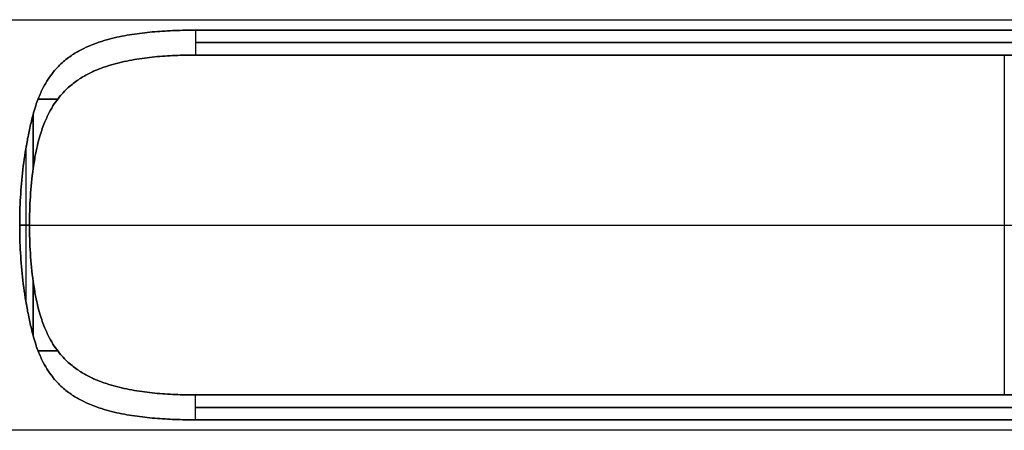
# Model space of a CAD drawing. Header units: millimetres. Extents: x -194 to 194, y -1038 to 1038.
# Tile 5 of 14: x -84 to 0, y -18 to 18. Entities that reach past the tile are written whole.
import ezdxf

# ---------------------------------------------------------------- set-up
doc = ezdxf.new("R2010")
doc.units = ezdxf.units.MM
doc.header["$MEASUREMENT"] = 0
doc.layers.add('Predefinito', color=7, linetype='Continuous', true_color=0xff0018)

# ---------------------------------------------------------------- blocks, each defined once
blk = doc.blocks.new('Blocco 01')
at = {"layer": 'Predefinito'}
for p, q in [((-123.5, 17.5), (123.5, 17.5)), ((69, 16.613, -5.5), (-69, 16.613, -5.5)), ((-69, 16.613, 5.5), (69, 16.613, 5.5)), ((-69, 16.613, 5.5), (-69, 14.491, 5.5)), ((69, 15.552, 5.5), (-69, 15.552, 5.5)), ((-69, 15.552, -5.5), (69, 15.552, -5.5)), ((69, 14.491, 5.5), (-69, 14.491, 5.5)), ((-69, 14.491, -5.5), (69, 14.491, -5.5)), ((-83.434, -6.76, 16.142), (-83.434, 6.76, 16.142)), ((-83.434, -6.76, -16.142), (-83.434, 6.76, -16.142)), ((-83.167, 0, 15.5), (-84, 0, 17.5)), ((-84, 0, -17.5), (-83.167, 0, -15.5)), ((-83.167, 0, 15.5), (83.167, 0, 15.5)), ((-83.167, 0, -15.5), (83.167, 0, -15.5)), ((-69, -14.491, 5.5), (69, -14.491, 5.5)), ((69, -14.491, -5.5), (-69, -14.491, -5.5)), ((-69, -16.613, -5.5), (-69, -14.491, -5.5)), ((69, -15.552, 5.5), (-69, -15.552, 5.5)), ((-69, -15.552, -5.5), (69, -15.552, -5.5)), ((-69, -16.613, -5.5), (69, -16.613, -5.5)), ((69, -16.613, 5.5), (-69, -16.613, 5.5)), ((123.5, -17.5), (-123.5, -17.5))]:
    blk.add_line(p, q, dxfattribs=at)
at = {"layer": 'Predefinito', "extrusion": (1, 0, 0)}
blk.add_arc((0, 0), 15.5, 20.78356, 159.21644, dxfattribs=at)
at = {"layer": 'Predefinito', "extrusion": (0, 1, 0)}
for centre, start, end in [((69, 20.5, 10.718), 321.67071, 333.61511), ((69, -20.5, 10.718), 26.38489, 38.32929), ((69, 20.5, -10.718), 321.67071, 333.61511), ((69, -20.5, -10.718), 26.38489, 38.32929)]:
    blk.add_arc(centre, 15, start, end, dxfattribs=at)
at = {"layer": 'Predefinito'}
for points, knots in [([(-69, 16.613, -5.5), (-69.578, 16.613, -5.5), (-70.157, 16.602, -5.533), (-71.313, 16.557, -5.668), (-71.892, 16.522, -5.769), (-73.048, 16.424, -6.044), (-73.626, 16.36, -6.218), (-74.783, 16.191, -6.646), (-75.361, 16.086, -6.9), (-76.517, 15.813, -7.503), (-77.095, 15.647, -7.852), (-77.961, 15.318, -8.466), (-78.25, 15.195, -8.686), (-78.828, 14.913, -9.162), (-79.116, 14.754, -9.417), (-79.693, 14.384, -9.973), (-79.982, 14.173, -10.273), (-80.558, 13.674, -10.929), (-80.846, 13.386, -11.285), (-81.277, 12.854, -11.879), (-81.421, 12.659, -12.087), (-81.708, 12.224, -12.527), (-81.851, 11.983, -12.759), (-82.137, 11.432, -13.255), (-82.28, 11.122, -13.519), (-82.493, 10.574, -13.946), (-82.564, 10.377, -14.094), (-82.706, 9.945, -14.402), (-82.776, 9.71, -14.563), (-82.846, 9.447, -14.731)], [0, 0, 0, 0, 0.125, 0.125, 0.250001, 0.250001, 0.375001, 0.375001, 0.500001, 0.500001, 0.625002, 0.625002, 0.687502, 0.687502, 0.750002, 0.750002, 0.812501, 0.812501, 0.875001, 0.875001, 0.906251, 0.906251, 0.937501, 0.937501, 0.96875, 0.96875, 0.984375, 0.984375, 1, 1, 1, 1]), ([(-82.846, 9.447, 14.731), (-82.776, 9.71, 14.563), (-82.706, 9.945, 14.402), (-82.564, 10.377, 14.094), (-82.493, 10.574, 13.946), (-82.28, 11.122, 13.519), (-82.137, 11.432, 13.255), (-81.851, 11.983, 12.759), (-81.708, 12.224, 12.527), (-81.421, 12.659, 12.087), (-81.277, 12.854, 11.879), (-80.846, 13.386, 11.285), (-80.558, 13.674, 10.929), (-79.982, 14.173, 10.273), (-79.693, 14.384, 9.973), (-79.116, 14.754, 9.417), (-78.828, 14.913, 9.162), (-78.25, 15.195, 8.686), (-77.961, 15.318, 8.466), (-77.095, 15.647, 7.852), (-76.517, 15.813, 7.503), (-75.361, 16.086, 6.9), (-74.783, 16.191, 6.646), (-73.626, 16.36, 6.218), (-73.048, 16.424, 6.044), (-71.892, 16.522, 5.769), (-71.313, 16.557, 5.668), (-70.157, 16.602, 5.533), (-69.578, 16.613, 5.5), (-69, 16.613, 5.5)], [0, 0, 0, 0, 0.015625, 0.015625, 0.03125, 0.03125, 0.0625, 0.0625, 0.093749, 0.093749, 0.124999, 0.124999, 0.187499, 0.187499, 0.249999, 0.249999, 0.312499, 0.312499, 0.374999, 0.374999, 0.499999, 0.499999, 0.624999, 0.624999, 0.749999, 0.749999, 0.875, 0.875, 1, 1, 1, 1]), ([(-69, 14.491, 5.5), (-69.58, 14.491, 5.5), (-70.16, 14.479, 5.534), (-71.319, 14.426, 5.669), (-71.899, 14.386, 5.771), (-73.058, 14.273, 6.047), (-73.638, 14.198, 6.222), (-74.797, 14.002, 6.652), (-75.377, 13.88, 6.907), (-76.246, 13.641, 7.362), (-76.535, 13.552, 7.526), (-77.115, 13.349, 7.88), (-77.404, 13.236, 8.07), (-77.983, 12.976, 8.482), (-78.272, 12.829, 8.703), (-78.851, 12.491, 9.182), (-79.14, 12.3, 9.439), (-79.718, 11.85, 9.998), (-80.007, 11.592, 10.3), (-80.44, 11.125, 10.795), (-80.584, 10.956, 10.967), (-80.872, 10.582, 11.328), (-81.015, 10.378, 11.517), (-81.303, 9.919, 11.915), (-81.446, 9.665, 12.124), (-81.732, 9.083, 12.565), (-81.875, 8.756, 12.798), (-82.088, 8.177, 13.17), (-82.158, 7.969, 13.297), (-82.299, 7.512, 13.561), (-82.369, 7.263, 13.697), (-82.509, 6.706, 13.978), (-82.578, 6.399, 14.123), (-82.714, 5.694, 14.421), (-82.781, 5.298, 14.575), (-82.846, 4.822, 14.731)], [0, 0, 0, 0, 0.125, 0.125, 0.25, 0.25, 0.375, 0.375, 0.500001, 0.500001, 0.562501, 0.562501, 0.625001, 0.625001, 0.6875, 0.6875, 0.75, 0.75, 0.812499, 0.812499, 0.843749, 0.843749, 0.874999, 0.874999, 0.906249, 0.906249, 0.937499, 0.937499, 0.953125, 0.953125, 0.96875, 0.96875, 0.984375, 0.984375, 1, 1, 1, 1]), ([(-82.846, 4.822, -14.731), (-82.781, 5.298, -14.575), (-82.714, 5.694, -14.421), (-82.578, 6.399, -14.123), (-82.509, 6.706, -13.978), (-82.369, 7.263, -13.697), (-82.299, 7.512, -13.561), (-82.158, 7.969, -13.297), (-82.088, 8.177, -13.17), (-81.875, 8.756, -12.798), (-81.732, 9.083, -12.565), (-81.446, 9.665, -12.124), (-81.303, 9.919, -11.915), (-81.015, 10.378, -11.517), (-80.872, 10.582, -11.328), (-80.584, 10.956, -10.967), (-80.44, 11.125, -10.795), (-80.007, 11.592, -10.3), (-79.718, 11.85, -9.998), (-79.14, 12.3, -9.439), (-78.851, 12.491, -9.182), (-78.272, 12.829, -8.703), (-77.983, 12.976, -8.482), (-77.404, 13.236, -8.07), (-77.115, 13.349, -7.88), (-76.535, 13.552, -7.526), (-76.246, 13.641, -7.362), (-75.377, 13.88, -6.907), (-74.797, 14.002, -6.652), (-73.638, 14.198, -6.222), (-73.058, 14.273, -6.047), (-71.899, 14.386, -5.771), (-71.319, 14.426, -5.669), (-70.16, 14.479, -5.534), (-69.58, 14.491, -5.5), (-69, 14.491, -5.5)], [0, 0, 0, 0, 0.015625, 0.015625, 0.03125, 0.03125, 0.046875, 0.046875, 0.062501, 0.062501, 0.093751, 0.093751, 0.125001, 0.125001, 0.156251, 0.156251, 0.187501, 0.187501, 0.25, 0.25, 0.3125, 0.3125, 0.374999, 0.374999, 0.437499, 0.437499, 0.499999, 0.499999, 0.625, 0.625, 0.75, 0.75, 0.875, 0.875, 1, 1, 1, 1]), ([(-82.846, -9.447, 14.731), (-82.951, -9.054, 14.983), (-83.143, -8.267, 15.444), (-83.463, -6.692, 16.21), (-83.754, -4.724, 16.909), (-83.956, -2.362, 17.394), (-84.022, 0, 17.553), (-83.956, 2.362, 17.394), (-83.754, 4.724, 16.909), (-83.463, 6.692, 16.21), (-83.143, 8.267, 15.444), (-82.951, 9.054, 14.983), (-82.846, 9.447, 14.731)], [-1, -1, -1, -1, -0.9375, -0.875, -0.75, -0.625, -0.5, -0.375, -0.25, -0.125, -0.0625, 0, 0, 0, 0]), ([(-82.846, 9.447, -14.731), (-82.951, 9.054, -14.983), (-83.143, 8.267, -15.444), (-83.463, 6.692, -16.21), (-83.754, 4.724, -16.909), (-83.956, 2.362, -17.394), (-84.022, 0, -17.553), (-83.956, -2.362, -17.394), (-83.754, -4.724, -16.909), (-83.463, -6.692, -16.21), (-83.143, -8.267, -15.444), (-82.951, -9.054, -14.983), (-82.846, -9.447, -14.731)], [-1, -1, -1, -1, -0.9375, -0.875, -0.75, -0.625, -0.5, -0.375, -0.25, -0.125, -0.0625, 0, 0, 0, 0]), ([(-82.846, -4.822, 14.731), (-82.781, -5.298, 14.575), (-82.714, -5.694, 14.421), (-82.578, -6.399, 14.123), (-82.509, -6.706, 13.978), (-82.369, -7.263, 13.697), (-82.299, -7.512, 13.561), (-82.158, -7.969, 13.297), (-82.088, -8.177, 13.17), (-81.875, -8.756, 12.798), (-81.732, -9.083, 12.565), (-81.446, -9.665, 12.124), (-81.303, -9.919, 11.915), (-81.015, -10.378, 11.517), (-80.872, -10.582, 11.328), (-80.584, -10.956, 10.967), (-80.44, -11.125, 10.795), (-80.007, -11.592, 10.3), (-79.718, -11.85, 9.998), (-79.14, -12.3, 9.439), (-78.851, -12.491, 9.182), (-78.272, -12.829, 8.703), (-77.983, -12.976, 8.482), (-77.404, -13.236, 8.07), (-77.115, -13.349, 7.88), (-76.535, -13.552, 7.526), (-76.246, -13.641, 7.362), (-75.377, -13.88, 6.907), (-74.797, -14.002, 6.652), (-73.638, -14.198, 6.222), (-73.058, -14.273, 6.047), (-71.899, -14.386, 5.771), (-71.319, -14.426, 5.669), (-70.16, -14.479, 5.534), (-69.58, -14.491, 5.5), (-69, -14.491, 5.5)], [0, 0, 0, 0, 0.015625, 0.015625, 0.03125, 0.03125, 0.046875, 0.046875, 0.062501, 0.062501, 0.093751, 0.093751, 0.125001, 0.125001, 0.156251, 0.156251, 0.187501, 0.187501, 0.25, 0.25, 0.3125, 0.3125, 0.374999, 0.374999, 0.437499, 0.437499, 0.499999, 0.499999, 0.625, 0.625, 0.75, 0.75, 0.875, 0.875, 1, 1, 1, 1]), ([(-69, -14.491, -5.5), (-69.58, -14.491, -5.5), (-70.16, -14.479, -5.534), (-71.319, -14.426, -5.669), (-71.899, -14.386, -5.771), (-73.058, -14.273, -6.047), (-73.638, -14.198, -6.222), (-74.797, -14.002, -6.652), (-75.377, -13.88, -6.907), (-76.246, -13.641, -7.362), (-76.535, -13.552, -7.526), (-77.115, -13.349, -7.88), (-77.404, -13.236, -8.07), (-77.983, -12.976, -8.482), (-78.272, -12.829, -8.703), (-78.851, -12.491, -9.182), (-79.14, -12.3, -9.439), (-79.718, -11.85, -9.998), (-80.007, -11.592, -10.3), (-80.44, -11.125, -10.795), (-80.584, -10.956, -10.967), (-80.872, -10.582, -11.328), (-81.015, -10.378, -11.517), (-81.303, -9.919, -11.915), (-81.446, -9.665, -12.124), (-81.732, -9.083, -12.565), (-81.875, -8.756, -12.798), (-82.088, -8.177, -13.17), (-82.158, -7.969, -13.297), (-82.299, -7.512, -13.561), (-82.369, -7.263, -13.697), (-82.509, -6.706, -13.978), (-82.578, -6.399, -14.123), (-82.714, -5.694, -14.421), (-82.781, -5.298, -14.575), (-82.846, -4.822, -14.731)], [0, 0, 0, 0, 0.125, 0.125, 0.25, 0.25, 0.375, 0.375, 0.500001, 0.500001, 0.562501, 0.562501, 0.625001, 0.625001, 0.6875, 0.6875, 0.75, 0.75, 0.812499, 0.812499, 0.843749, 0.843749, 0.874999, 0.874999, 0.906249, 0.906249, 0.937499, 0.937499, 0.953125, 0.953125, 0.96875, 0.96875, 0.984375, 0.984375, 1, 1, 1, 1]), ([(-82.846, -9.447, -14.731), (-82.776, -9.71, -14.563), (-82.706, -9.945, -14.402), (-82.564, -10.377, -14.094), (-82.493, -10.574, -13.946), (-82.28, -11.122, -13.519), (-82.137, -11.432, -13.255), (-81.851, -11.983, -12.759), (-81.708, -12.224, -12.527), (-81.421, -12.659, -12.087), (-81.277, -12.854, -11.879), (-80.846, -13.386, -11.285), (-80.558, -13.674, -10.929), (-79.982, -14.173, -10.273), (-79.693, -14.384, -9.973), (-79.116, -14.754, -9.417), (-78.828, -14.913, -9.162), (-78.25, -15.195, -8.686), (-77.961, -15.318, -8.466), (-77.095, -15.647, -7.852), (-76.517, -15.813, -7.503), (-75.361, -16.086, -6.9), (-74.783, -16.191, -6.646), (-73.626, -16.36, -6.218), (-73.048, -16.424, -6.044), (-71.892, -16.522, -5.769), (-71.313, -16.557, -5.668), (-70.157, -16.602, -5.533), (-69.578, -16.613, -5.5), (-69, -16.613, -5.5)], [0, 0, 0, 0, 0.015625, 0.015625, 0.03125, 0.03125, 0.062499, 0.062499, 0.093749, 0.093749, 0.124999, 0.124999, 0.187498, 0.187498, 0.249998, 0.249998, 0.312498, 0.312498, 0.374998, 0.374998, 0.499999, 0.499999, 0.624999, 0.624999, 0.75, 0.75, 0.875, 0.875, 1, 1, 1, 1]), ([(-69, -16.613, 5.5), (-69.578, -16.613, 5.5), (-70.157, -16.602, 5.533), (-71.313, -16.557, 5.668), (-71.892, -16.522, 5.769), (-73.048, -16.424, 6.044), (-73.626, -16.36, 6.218), (-74.783, -16.191, 6.646), (-75.361, -16.086, 6.9), (-76.517, -15.813, 7.503), (-77.095, -15.647, 7.852), (-77.961, -15.318, 8.466), (-78.25, -15.195, 8.686), (-78.828, -14.913, 9.162), (-79.116, -14.754, 9.417), (-79.693, -14.384, 9.973), (-79.982, -14.173, 10.273), (-80.558, -13.674, 10.929), (-80.846, -13.386, 11.285), (-81.277, -12.854, 11.879), (-81.421, -12.659, 12.087), (-81.708, -12.224, 12.527), (-81.851, -11.983, 12.759), (-82.137, -11.432, 13.255), (-82.28, -11.122, 13.519), (-82.493, -10.574, 13.946), (-82.564, -10.377, 14.094), (-82.706, -9.945, 14.402), (-82.776, -9.71, 14.563), (-82.846, -9.447, 14.731)], [0, 0, 0, 0, 0.125, 0.125, 0.250001, 0.250001, 0.375001, 0.375001, 0.500001, 0.500001, 0.625001, 0.625001, 0.687501, 0.687501, 0.750001, 0.750001, 0.812501, 0.812501, 0.875001, 0.875001, 0.906251, 0.906251, 0.937501, 0.937501, 0.96875, 0.96875, 0.984375, 0.984375, 1, 1, 1, 1])]:
    blk.add_open_spline(points, degree=3, knots=knots, dxfattribs=at)
for points, degree in [([(-69, 16.613, -5.5), (-69, 15.552, -5.5), (-69, 14.491, -5.5)], 2), ([(-82.846, 9.447, 14.731), (-82.846, 7.135, 14.731), (-82.846, 4.822, 14.731)], 2), ([(-82.846, 4.822, -14.731), (-82.846, 7.135, -14.731), (-82.846, 9.447, -14.731)], 2), ([(-82.846, 4.822, 14.731), (-82.956, 4.019, 14.994), (-83.115, 2.411, 15.376), (-83.193, 0, 15.562), (-83.115, -2.411, 15.376), (-82.956, -4.019, 14.994), (-82.846, -4.822, 14.731)], 3), ([(-82.846, -4.822, -14.731), (-82.956, -4.019, -14.994), (-83.115, -2.411, -15.376), (-83.193, 0, -15.562), (-83.115, 2.411, -15.376), (-82.956, 4.019, -14.994), (-82.846, 4.822, -14.731)], 3), ([(-82.846, -4.822, 14.731), (-82.846, -7.135, 14.731), (-82.846, -9.447, 14.731)], 2), ([(-82.846, -9.447, -14.731), (-82.846, -7.135, -14.731), (-82.846, -4.822, -14.731)], 2), ([(-69, -16.613, 5.5), (-69, -15.552, 5.5), (-69, -14.491, 5.5)], 2)]:
    blk.add_open_spline(points, degree=degree, dxfattribs=at)
blk = doc.blocks.new('CINIENILS_TENSOSTILO')
at = {"layer": 'Predefinito'}
blk.add_blockref('Blocco 01', (0, 0), dxfattribs=at)
blk = doc.blocks.new('CINIENILS_TENSOSTILO_ASM')
at = {"layer": 'Predefinito'}
blk.add_blockref('CINIENILS_TENSOSTILO', (0, 0), dxfattribs=at)

msp = doc.modelspace()

# ---------------------------------------------------------------- block references
at = {"layer": 'Predefinito'}
msp.add_blockref('CINIENILS_TENSOSTILO_ASM', (0, 0), dxfattribs=at)

doc.saveas('drawing.dxf')
